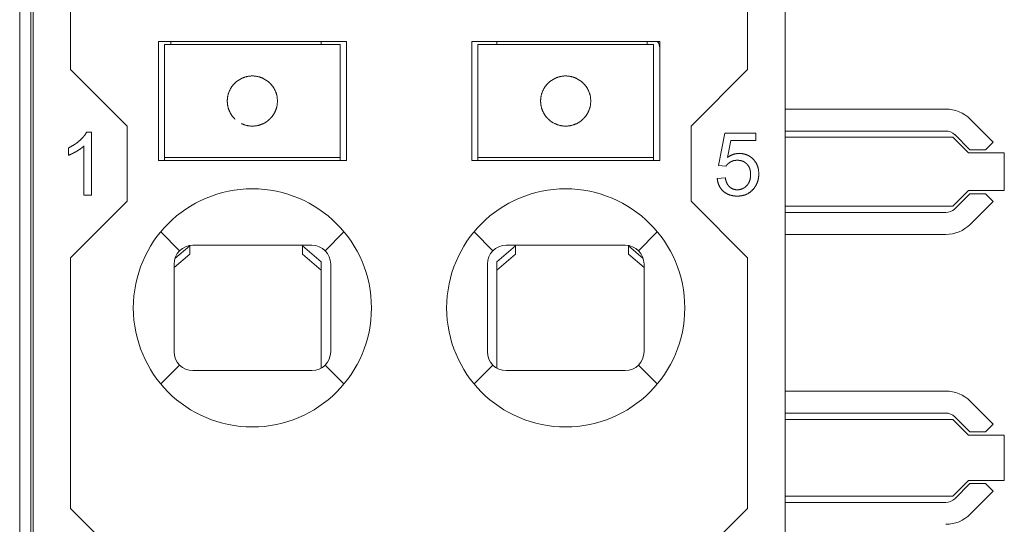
# Model space of a CAD drawing. Header units: millimetres. Extents: x 35 to 385, y -587 to 211.
# Tile 64 of 133: x 209 to 224, y -383 to -375. Entities that reach past the tile are written whole.
import ezdxf

# ---------------------------------------------------------------- set-up
doc = ezdxf.new("R2010")
doc.units = ezdxf.units.MM
doc.layers.add('3', color=7, linetype='Continuous', true_color=0xffffff)

msp = doc.modelspace()

# ---------------------------------------------------------------- linework, layer by layer
at = {"layer": '3', "color": 155, "linetype": 'Continuous', "lineweight": 18}
for p, q in [((208.748, -389.596), (208.748, -372.544)), ((208.961, -372.892), (208.961, -431.292)), ((220.961, -372.892), (220.961, -431.292)), ((208.924, -373.603), (208.924, -421.18)), ((209.56, -375.791), (209.559, -373.888)), ((220.362, -375.791), (220.363, -373.888)), ((210.961, -375.342), (213.961, -375.342)), ((210.961, -377.242), (210.961, -375.342)), ((211.161, -375.392), (211.161, -375.342)), ((213.561, -375.342), (213.561, -375.392)), ((213.961, -375.342), (213.961, -377.242)), ((215.961, -377.242), (215.961, -375.342)), ((215.961, -375.342), (218.961, -375.342)), ((216.361, -375.392), (216.361, -375.342)), ((218.761, -375.342), (218.761, -375.392)), ((218.961, -375.342), (218.961, -377.242)), ((211.061, -375.592), (211.061, -375.392)), ((213.861, -375.392), (211.061, -375.392)), ((213.861, -375.392), (213.861, -375.592)), ((216.061, -375.592), (216.061, -375.392)), ((218.861, -375.392), (216.061, -375.392)), ((218.861, -375.392), (218.861, -375.592)), ((211.061, -375.592), (211.061, -375.737)), ((213.861, -375.592), (213.861, -375.737)), ((216.061, -375.592), (216.061, -375.737)), ((218.861, -375.592), (218.861, -375.737)), ((209.56, -375.791), (210.461, -376.692)), ((211.061, -375.931), (211.061, -375.737)), ((213.861, -375.737), (213.861, -375.931)), ((216.061, -375.931), (216.061, -375.737)), ((218.861, -375.737), (218.861, -375.931)), ((219.461, -376.692), (220.362, -375.791)), ((211.061, -376.001), (211.061, -375.931)), ((213.861, -375.931), (213.861, -376.001)), ((216.061, -376.001), (216.061, -375.931)), ((218.861, -375.931), (218.861, -376.001)), ((211.061, -376.292), (211.061, -376.001)), ((213.861, -376.001), (213.861, -376.292)), ((216.061, -376.292), (216.061, -376.001)), ((218.861, -376.001), (218.861, -376.292)), ((211.061, -376.582), (211.061, -376.292)), ((213.861, -376.292), (213.861, -376.582)), ((216.061, -376.582), (216.061, -376.292)), ((218.861, -376.292), (218.861, -376.582)), ((220.961, -376.42), (223.527, -376.42)), ((211.061, -376.652), (211.061, -376.582)), ((213.861, -376.582), (213.861, -376.652)), ((216.061, -376.652), (216.061, -376.582)), ((218.861, -376.582), (218.861, -376.652)), ((223.916, -376.581), (224.281, -376.946)), ((210.461, -377.89), (210.461, -376.692)), ((211.061, -376.846), (211.061, -376.652)), ((213.861, -376.652), (213.861, -376.846)), ((216.061, -376.846), (216.061, -376.652)), ((218.861, -376.652), (218.861, -376.846)), ((219.461, -376.692), (219.461, -377.89)), ((223.527, -376.77), (220.961, -376.77)), ((209.816, -376.787), (209.895, -376.787)), ((209.895, -376.787), (209.895, -377.792)), ((211.061, -376.846), (211.061, -376.992)), ((213.861, -376.846), (213.861, -376.992)), ((216.061, -376.846), (216.061, -376.992)), ((218.861, -376.846), (218.861, -376.992)), ((219.998, -376.805), (219.901, -377.318)), ((220.495, -376.805), (219.998, -376.805)), ((220.042, -377.191), (220.096, -376.922)), ((220.096, -376.922), (220.495, -376.922)), ((220.495, -376.922), (220.495, -376.805)), ((223.639, -376.87), (220.961, -376.87)), ((223.889, -377.12), (223.639, -376.87)), ((223.91, -377.07), (223.669, -376.828)), ((209.527, -377.157), (209.527, -377.038)), ((209.772, -377.792), (209.772, -377.009)), ((211.061, -377.192), (211.061, -376.992)), ((213.861, -376.992), (213.861, -377.192)), ((216.061, -377.192), (216.061, -376.992)), ((218.861, -376.992), (218.861, -377.192)), ((223.91, -377.07), (224.158, -377.07)), ((224.281, -376.946), (224.158, -377.07)), ((213.961, -377.242), (210.961, -377.242)), ((211.061, -377.192), (213.861, -377.192)), ((211.061, -377.242), (211.061, -377.192)), ((213.861, -377.192), (213.861, -377.242)), ((218.961, -377.242), (215.961, -377.242)), ((216.061, -377.192), (218.861, -377.192)), ((216.061, -377.192), (216.061, -377.242)), ((218.861, -377.192), (218.861, -377.242)), ((223.889, -377.12), (224.46, -377.12)), ((224.46, -377.72), (224.46, -377.12)), ((219.901, -377.318), (220.016, -377.333)), ((220.008, -377.518), (219.879, -377.529)), ((223.639, -377.97), (223.889, -377.72)), ((224.46, -377.72), (223.889, -377.72)), ((209.895, -377.792), (209.772, -377.792)), ((223.669, -378.011), (223.91, -377.77)), ((223.91, -377.77), (224.158, -377.77)), ((224.158, -377.77), (224.281, -377.893)), ((210.461, -377.89), (209.558, -378.793)), ((220.364, -378.793), (219.461, -377.89)), ((220.961, -377.97), (223.639, -377.97)), ((224.281, -377.893), (223.916, -378.259)), ((220.961, -378.07), (223.527, -378.07)), ((223.527, -378.42), (220.961, -378.42)), ((211.223, -378.805), (211.461, -378.603)), ((211.461, -378.65), (211.461, -378.603)), ((211.461, -378.735), (211.461, -378.65)), ((211.511, -378.592), (213.411, -378.592)), ((213.261, -378.603), (213.561, -378.858)), ((213.261, -378.603), (213.261, -378.65)), ((213.261, -378.65), (213.261, -378.735)), ((216.361, -378.858), (216.661, -378.603)), ((216.511, -378.592), (218.411, -378.592)), ((216.661, -378.65), (216.661, -378.603)), ((216.661, -378.735), (216.661, -378.65)), ((218.461, -378.603), (218.698, -378.805)), ((218.461, -378.603), (218.461, -378.65)), ((218.461, -378.65), (218.461, -378.735)), ((209.56, -382.791), (209.558, -378.793)), ((211.461, -378.735), (211.211, -378.947)), ((213.561, -378.99), (213.261, -378.735)), ((216.661, -378.735), (216.361, -378.99)), ((218.711, -378.947), (218.461, -378.735)), ((220.364, -378.793), (220.362, -382.791)), ((211.211, -380.292), (211.211, -378.892)), ((213.561, -378.858), (213.561, -378.99)), ((213.711, -378.892), (213.711, -380.292)), ((216.211, -380.292), (216.211, -378.892)), ((216.361, -378.99), (216.361, -378.858)), ((218.711, -378.892), (218.711, -380.292)), ((213.561, -378.99), (213.561, -380.551)), ((216.361, -380.551), (216.361, -378.99)), ((213.411, -380.592), (211.511, -380.592)), ((218.411, -380.592), (216.511, -380.592)), ((220.961, -380.92), (223.527, -380.92)), ((223.916, -381.081), (224.281, -381.446)), ((223.527, -381.27), (220.961, -381.27)), ((223.91, -381.57), (223.669, -381.328)), ((223.639, -381.37), (220.961, -381.37)), ((223.889, -381.62), (223.639, -381.37)), ((224.281, -381.446), (224.158, -381.57)), ((223.889, -381.62), (224.46, -381.62)), ((223.91, -381.57), (224.158, -381.57)), ((224.46, -382.345), (224.46, -381.62)), ((223.639, -382.595), (223.889, -382.345)), ((223.669, -382.636), (223.91, -382.395)), ((224.46, -382.345), (223.889, -382.345)), ((223.91, -382.395), (224.158, -382.395)), ((224.158, -382.395), (224.281, -382.518)), ((220.961, -382.595), (223.639, -382.595)), ((224.281, -382.518), (223.916, -382.884)), ((223.527, -382.695), (220.961, -382.695)), ((209.56, -382.791), (210.461, -383.692)), ((219.461, -383.692), (220.362, -382.791))]:
    msp.add_line(p, q, dxfattribs=at)
at = {"layer": '3', "color": 155, "linetype": 'Continuous', "lineweight": 13}
for p, q in [((211.061, -375.392), (212.461, -375.392)), ((212.461, -375.392), (213.861, -375.392)), ((216.061, -375.392), (217.461, -375.392)), ((217.461, -375.392), (218.861, -375.392)), ((213.861, -377.192), (211.061, -377.192)), ((218.861, -377.192), (216.061, -377.192)), ((210.998, -378.379), (211.299, -378.679)), ((213.623, -378.679), (213.923, -378.379)), ((215.998, -378.379), (216.299, -378.679)), ((218.623, -378.679), (218.923, -378.379)), ((211.299, -380.504), (210.998, -380.804)), ((213.923, -380.804), (213.623, -380.504)), ((216.299, -380.504), (215.998, -380.804)), ((218.923, -380.804), (218.623, -380.504))]:
    msp.add_line(p, q, dxfattribs=at)
at = {"layer": '3', "color": 155, "linetype": 'Continuous', "lineweight": 18}
for points in [[(212.634, -375.931), (212.631, -375.93), (212.628, -375.928), (212.625, -375.927), (212.621, -375.925), (212.617, -375.923), (212.613, -375.921), (212.608, -375.92), (212.603, -375.918), (212.597, -375.916), (212.592, -375.914), (212.585, -375.911), (212.579, -375.909), (212.572, -375.907), (212.564, -375.905), (212.556, -375.903), (212.548, -375.901), (212.54, -375.899), (212.531, -375.898), (212.521, -375.896), (212.512, -375.895), (212.502, -375.894), (212.492, -375.893), (212.481, -375.892), (212.471, -375.892), (212.461, -375.892), (212.45, -375.892), (212.44, -375.892), (212.43, -375.893), (212.42, -375.894), (212.41, -375.895), (212.4, -375.896), (212.391, -375.898), (212.382, -375.899), (212.373, -375.901), (212.365, -375.903), (212.357, -375.905), (212.35, -375.907), (212.343, -375.909), (212.336, -375.911), (212.33, -375.914), (212.324, -375.916), (212.319, -375.918), (212.314, -375.92), (212.309, -375.921), (212.305, -375.923), (212.301, -375.925), (212.297, -375.927), (212.294, -375.928), (212.291, -375.93), (212.288, -375.931)], [(217.634, -375.931), (217.631, -375.93), (217.628, -375.928), (217.625, -375.927), (217.621, -375.925), (217.617, -375.923), (217.613, -375.921), (217.608, -375.92), (217.603, -375.918), (217.597, -375.916), (217.592, -375.914), (217.585, -375.911), (217.579, -375.909), (217.572, -375.907), (217.564, -375.905), (217.556, -375.903), (217.548, -375.901), (217.54, -375.899), (217.531, -375.898), (217.521, -375.896), (217.512, -375.895), (217.502, -375.894), (217.492, -375.893), (217.481, -375.892), (217.471, -375.892), (217.461, -375.892), (217.45, -375.892), (217.44, -375.892), (217.43, -375.893), (217.42, -375.894), (217.41, -375.895), (217.4, -375.896), (217.391, -375.898), (217.382, -375.899), (217.373, -375.901), (217.365, -375.903), (217.357, -375.905), (217.35, -375.907), (217.343, -375.909), (217.336, -375.911), (217.33, -375.914), (217.324, -375.916), (217.319, -375.918), (217.314, -375.92), (217.309, -375.921), (217.305, -375.923), (217.301, -375.925), (217.297, -375.927), (217.294, -375.928), (217.291, -375.93), (217.288, -375.931)], [(212.061, -376.292), (212.061, -376.283), (212.061, -376.275), (212.062, -376.267), (212.062, -376.258), (212.063, -376.25), (212.064, -376.242), (212.065, -376.234), (212.066, -376.226), (212.068, -376.218), (212.069, -376.21), (212.071, -376.202), (212.073, -376.194), (212.075, -376.187), (212.077, -376.179), (212.079, -376.172), (212.081, -376.165), (212.084, -376.158), (212.086, -376.151), (212.089, -376.144), (212.092, -376.137), (212.095, -376.13), (212.098, -376.124), (212.101, -376.117), (212.104, -376.111), (212.107, -376.105), (212.11, -376.099), (212.113, -376.093), (212.117, -376.088), (212.12, -376.082), (212.123, -376.077), (212.127, -376.071), (212.13, -376.066), (212.134, -376.061), (212.137, -376.057), (212.14, -376.052), (212.144, -376.047), (212.147, -376.043), (212.151, -376.039), (212.154, -376.035), (212.157, -376.031), (212.16, -376.027), (212.164, -376.024), (212.167, -376.02), (212.17, -376.017), (212.173, -376.014), (212.175, -376.011), (212.178, -376.009), (212.181, -376.006), (212.183, -376.004), (212.185, -376.001)], [(212.736, -376.001), (212.738, -376.004), (212.741, -376.006), (212.743, -376.008), (212.746, -376.011), (212.749, -376.014), (212.752, -376.017), (212.755, -376.02), (212.758, -376.024), (212.761, -376.027), (212.764, -376.031), (212.767, -376.035), (212.771, -376.039), (212.774, -376.043), (212.778, -376.047), (212.781, -376.052), (212.784, -376.056), (212.788, -376.061), (212.791, -376.066), (212.795, -376.071), (212.798, -376.076), (212.801, -376.082), (212.805, -376.087), (212.808, -376.093), (212.811, -376.099), (212.814, -376.105), (212.818, -376.111), (212.821, -376.117), (212.824, -376.123), (212.827, -376.13), (212.83, -376.137), (212.832, -376.143), (212.835, -376.15), (212.838, -376.157), (212.84, -376.164), (212.842, -376.172), (212.845, -376.179), (212.847, -376.187), (212.849, -376.194), (212.851, -376.202), (212.852, -376.21), (212.854, -376.218), (212.855, -376.226), (212.857, -376.234), (212.858, -376.242), (212.859, -376.25), (212.859, -376.258), (212.86, -376.266), (212.86, -376.275), (212.861, -376.283), (212.861, -376.292)], [(217.061, -376.292), (217.061, -376.283), (217.061, -376.275), (217.062, -376.267), (217.062, -376.258), (217.063, -376.25), (217.064, -376.242), (217.065, -376.234), (217.066, -376.226), (217.068, -376.218), (217.069, -376.21), (217.071, -376.202), (217.073, -376.194), (217.075, -376.187), (217.077, -376.179), (217.079, -376.172), (217.081, -376.165), (217.084, -376.158), (217.086, -376.151), (217.089, -376.144), (217.092, -376.137), (217.095, -376.13), (217.098, -376.124), (217.101, -376.117), (217.104, -376.111), (217.107, -376.105), (217.11, -376.099), (217.113, -376.093), (217.117, -376.088), (217.12, -376.082), (217.123, -376.077), (217.127, -376.071), (217.13, -376.066), (217.134, -376.061), (217.137, -376.057), (217.14, -376.052), (217.144, -376.047), (217.147, -376.043), (217.151, -376.039), (217.154, -376.035), (217.157, -376.031), (217.16, -376.027), (217.164, -376.024), (217.167, -376.02), (217.17, -376.017), (217.173, -376.014), (217.175, -376.011), (217.178, -376.009), (217.181, -376.006), (217.183, -376.004), (217.185, -376.001)], [(217.736, -376.001), (217.738, -376.004), (217.741, -376.006), (217.743, -376.008), (217.746, -376.011), (217.749, -376.014), (217.752, -376.017), (217.755, -376.02), (217.758, -376.024), (217.761, -376.027), (217.764, -376.031), (217.767, -376.035), (217.771, -376.039), (217.774, -376.043), (217.778, -376.047), (217.781, -376.052), (217.784, -376.056), (217.788, -376.061), (217.791, -376.066), (217.795, -376.071), (217.798, -376.076), (217.801, -376.082), (217.805, -376.087), (217.808, -376.093), (217.811, -376.099), (217.814, -376.105), (217.818, -376.111), (217.821, -376.117), (217.824, -376.123), (217.827, -376.13), (217.83, -376.137), (217.832, -376.143), (217.835, -376.15), (217.838, -376.157), (217.84, -376.164), (217.842, -376.172), (217.845, -376.179), (217.847, -376.187), (217.849, -376.194), (217.851, -376.202), (217.852, -376.21), (217.854, -376.218), (217.855, -376.226), (217.857, -376.234), (217.858, -376.242), (217.859, -376.25), (217.859, -376.258), (217.86, -376.266), (217.86, -376.275), (217.861, -376.283), (217.861, -376.292)], [(212.185, -376.582), (212.183, -376.579), (212.181, -376.577), (212.178, -376.575), (212.175, -376.572), (212.173, -376.569), (212.17, -376.566), (212.167, -376.563), (212.164, -376.559), (212.161, -376.556), (212.157, -376.552), (212.154, -376.548), (212.151, -376.544), (212.147, -376.54), (212.144, -376.536), (212.14, -376.531), (212.137, -376.527), (212.134, -376.522), (212.13, -376.517), (212.127, -376.512), (212.123, -376.507), (212.12, -376.501), (212.117, -376.496), (212.113, -376.49), (212.11, -376.484), (212.107, -376.478), (212.104, -376.472), (212.101, -376.466), (212.098, -376.46), (212.095, -376.453), (212.092, -376.446), (212.089, -376.44), (212.087, -376.433), (212.084, -376.426), (212.081, -376.419), (212.079, -376.411), (212.077, -376.404), (212.075, -376.396), (212.073, -376.389), (212.071, -376.381), (212.069, -376.373), (212.068, -376.365), (212.066, -376.357), (212.065, -376.349), (212.064, -376.341), (212.063, -376.333), (212.062, -376.325), (212.062, -376.317), (212.061, -376.308), (212.061, -376.3), (212.061, -376.292)], [(212.861, -376.292), (212.861, -376.3), (212.86, -376.308), (212.86, -376.316), (212.859, -376.325), (212.859, -376.333), (212.858, -376.341), (212.857, -376.349), (212.855, -376.357), (212.854, -376.365), (212.852, -376.373), (212.851, -376.381), (212.849, -376.389), (212.847, -376.396), (212.845, -376.404), (212.842, -376.411), (212.84, -376.418), (212.838, -376.425), (212.835, -376.432), (212.832, -376.439), (212.83, -376.446), (212.827, -376.453), (212.824, -376.459), (212.821, -376.466), (212.818, -376.472), (212.815, -376.478), (212.811, -376.484), (212.808, -376.49), (212.805, -376.495), (212.801, -376.501), (212.798, -376.506), (212.795, -376.512), (212.791, -376.517), (212.788, -376.522), (212.784, -376.526), (212.781, -376.531), (212.778, -376.536), (212.774, -376.54), (212.771, -376.544), (212.768, -376.548), (212.764, -376.552), (212.761, -376.556), (212.758, -376.559), (212.755, -376.563), (212.752, -376.566), (212.749, -376.569), (212.746, -376.572), (212.743, -376.574), (212.741, -376.577), (212.738, -376.579), (212.736, -376.582)], [(217.185, -376.582), (217.183, -376.579), (217.181, -376.577), (217.178, -376.575), (217.175, -376.572), (217.173, -376.569), (217.17, -376.566), (217.167, -376.563), (217.164, -376.559), (217.161, -376.556), (217.157, -376.552), (217.154, -376.548), (217.151, -376.544), (217.147, -376.54), (217.144, -376.536), (217.14, -376.531), (217.137, -376.527), (217.134, -376.522), (217.13, -376.517), (217.127, -376.512), (217.123, -376.507), (217.12, -376.501), (217.117, -376.496), (217.113, -376.49), (217.11, -376.484), (217.107, -376.478), (217.104, -376.472), (217.101, -376.466), (217.098, -376.46), (217.095, -376.453), (217.092, -376.446), (217.089, -376.44), (217.087, -376.433), (217.084, -376.426), (217.081, -376.419), (217.079, -376.411), (217.077, -376.404), (217.075, -376.396), (217.073, -376.389), (217.071, -376.381), (217.069, -376.373), (217.068, -376.365), (217.066, -376.357), (217.065, -376.349), (217.064, -376.341), (217.063, -376.333), (217.062, -376.325), (217.062, -376.317), (217.061, -376.308), (217.061, -376.3), (217.061, -376.292)], [(217.861, -376.292), (217.861, -376.3), (217.86, -376.308), (217.86, -376.316), (217.859, -376.325), (217.859, -376.333), (217.858, -376.341), (217.857, -376.349), (217.855, -376.357), (217.854, -376.365), (217.852, -376.373), (217.851, -376.381), (217.849, -376.389), (217.847, -376.396), (217.845, -376.404), (217.842, -376.411), (217.84, -376.418), (217.838, -376.425), (217.835, -376.432), (217.832, -376.439), (217.83, -376.446), (217.827, -376.453), (217.824, -376.459), (217.821, -376.466), (217.818, -376.472), (217.815, -376.478), (217.811, -376.484), (217.808, -376.49), (217.805, -376.495), (217.801, -376.501), (217.798, -376.506), (217.795, -376.512), (217.791, -376.517), (217.788, -376.522), (217.784, -376.526), (217.781, -376.531), (217.778, -376.536), (217.774, -376.54), (217.771, -376.544), (217.768, -376.548), (217.764, -376.552), (217.761, -376.556), (217.758, -376.559), (217.755, -376.563), (217.752, -376.566), (217.749, -376.569), (217.746, -376.572), (217.743, -376.574), (217.741, -376.577), (217.738, -376.579), (217.736, -376.582)], [(212.288, -376.652), (212.291, -376.653), (212.294, -376.655), (212.297, -376.656), (212.301, -376.658), (212.305, -376.66), (212.309, -376.662), (212.314, -376.663), (212.319, -376.665), (212.324, -376.667), (212.33, -376.669), (212.336, -376.672), (212.343, -376.674), (212.35, -376.676), (212.357, -376.678), (212.365, -376.68), (212.373, -376.682), (212.382, -376.684), (212.391, -376.685), (212.4, -376.687), (212.41, -376.688), (212.42, -376.689), (212.43, -376.69), (212.44, -376.691), (212.45, -376.691), (212.461, -376.692), (212.471, -376.691), (212.481, -376.691), (212.492, -376.69), (212.502, -376.689), (212.512, -376.688), (212.521, -376.687), (212.531, -376.685), (212.54, -376.684), (212.548, -376.682), (212.556, -376.68), (212.564, -376.678), (212.572, -376.676), (212.579, -376.674), (212.585, -376.672), (212.592, -376.669), (212.597, -376.667), (212.603, -376.665), (212.608, -376.663), (212.613, -376.662), (212.617, -376.66), (212.621, -376.658), (212.625, -376.656), (212.628, -376.655), (212.631, -376.653), (212.634, -376.652)], [(217.288, -376.652), (217.291, -376.653), (217.294, -376.655), (217.297, -376.656), (217.301, -376.658), (217.305, -376.66), (217.309, -376.662), (217.314, -376.663), (217.319, -376.665), (217.324, -376.667), (217.33, -376.669), (217.336, -376.672), (217.343, -376.674), (217.35, -376.676), (217.357, -376.678), (217.365, -376.68), (217.373, -376.682), (217.382, -376.684), (217.391, -376.685), (217.4, -376.687), (217.41, -376.688), (217.42, -376.689), (217.43, -376.69), (217.44, -376.691), (217.45, -376.691), (217.461, -376.692), (217.471, -376.691), (217.481, -376.691), (217.492, -376.69), (217.502, -376.689), (217.512, -376.688), (217.521, -376.687), (217.531, -376.685), (217.54, -376.684), (217.548, -376.682), (217.556, -376.68), (217.564, -376.678), (217.572, -376.676), (217.579, -376.674), (217.585, -376.672), (217.592, -376.669), (217.597, -376.667), (217.603, -376.665), (217.608, -376.663), (217.613, -376.662), (217.617, -376.66), (217.621, -376.658), (217.625, -376.656), (217.628, -376.655), (217.631, -376.653), (217.634, -376.652)], [(209.707, -376.921), (209.704, -376.924), (209.7, -376.927), (209.697, -376.929), (209.694, -376.932), (209.691, -376.935), (209.688, -376.937), (209.684, -376.94), (209.681, -376.943), (209.678, -376.945), (209.675, -376.948), (209.671, -376.951), (209.668, -376.953), (209.665, -376.956), (209.661, -376.958), (209.658, -376.961), (209.654, -376.963), (209.651, -376.966), (209.647, -376.968), (209.644, -376.971), (209.641, -376.973), (209.637, -376.976), (209.633, -376.978), (209.63, -376.98), (209.626, -376.983), (209.623, -376.985), (209.619, -376.987), (209.616, -376.99), (209.612, -376.992), (209.608, -376.994), (209.604, -376.997), (209.601, -376.999), (209.597, -377.001), (209.593, -377.003), (209.59, -377.006), (209.586, -377.008), (209.582, -377.01), (209.578, -377.012), (209.574, -377.014), (209.57, -377.016), (209.567, -377.018), (209.563, -377.02), (209.559, -377.023), (209.555, -377.025), (209.551, -377.027), (209.547, -377.029), (209.543, -377.031), (209.539, -377.033), (209.535, -377.035), (209.531, -377.037), (209.527, -377.038)], [(209.816, -376.787), (209.814, -376.79), (209.813, -376.793), (209.812, -376.795), (209.81, -376.798), (209.809, -376.801), (209.807, -376.803), (209.806, -376.806), (209.804, -376.808), (209.803, -376.811), (209.801, -376.814), (209.799, -376.816), (209.798, -376.819), (209.796, -376.822), (209.794, -376.824), (209.792, -376.827), (209.79, -376.83), (209.789, -376.832), (209.787, -376.835), (209.785, -376.838), (209.783, -376.84), (209.781, -376.843), (209.779, -376.845), (209.777, -376.848), (209.774, -376.851), (209.772, -376.853), (209.77, -376.856), (209.768, -376.859), (209.766, -376.862), (209.763, -376.864), (209.761, -376.867), (209.759, -376.87), (209.756, -376.872), (209.754, -376.875), (209.751, -376.878), (209.749, -376.88), (209.746, -376.883), (209.744, -376.886), (209.741, -376.888), (209.738, -376.891), (209.736, -376.894), (209.733, -376.897), (209.73, -376.899), (209.727, -376.902), (209.724, -376.905), (209.722, -376.907), (209.719, -376.91), (209.716, -376.913), (209.713, -376.916), (209.71, -376.918), (209.707, -376.921)], [(209.527, -377.157), (209.529, -377.156), (209.531, -377.155), (209.533, -377.155), (209.536, -377.154), (209.538, -377.153), (209.541, -377.152), (209.543, -377.151), (209.545, -377.15), (209.548, -377.149), (209.55, -377.148), (209.552, -377.147), (209.555, -377.146), (209.557, -377.145), (209.56, -377.144), (209.562, -377.143), (209.565, -377.142), (209.567, -377.141), (209.57, -377.139), (209.572, -377.138), (209.575, -377.137), (209.577, -377.136), (209.58, -377.135), (209.582, -377.134), (209.585, -377.132), (209.587, -377.131), (209.59, -377.13), (209.593, -377.128), (209.595, -377.127), (209.598, -377.126), (209.601, -377.125), (209.603, -377.123), (209.606, -377.122), (209.608, -377.12), (209.611, -377.119), (209.614, -377.118), (209.617, -377.116), (209.619, -377.115), (209.622, -377.113), (209.625, -377.112), (209.627, -377.11), (209.63, -377.109), (209.633, -377.107), (209.636, -377.105), (209.639, -377.104), (209.641, -377.102), (209.644, -377.101), (209.647, -377.099), (209.65, -377.097), (209.653, -377.096), (209.656, -377.094)], [(209.656, -377.094), (209.658, -377.092), (209.661, -377.091), (209.664, -377.089), (209.667, -377.087), (209.67, -377.085), (209.672, -377.084), (209.675, -377.082), (209.678, -377.08), (209.68, -377.079), (209.683, -377.077), (209.686, -377.075), (209.688, -377.074), (209.691, -377.072), (209.694, -377.07), (209.696, -377.069), (209.699, -377.067), (209.701, -377.065), (209.704, -377.064), (209.706, -377.062), (209.709, -377.06), (209.711, -377.058), (209.713, -377.057), (209.716, -377.055), (209.718, -377.053), (209.72, -377.052), (209.723, -377.05), (209.725, -377.048), (209.727, -377.047), (209.73, -377.045), (209.732, -377.043), (209.734, -377.042), (209.736, -377.04), (209.738, -377.038), (209.741, -377.036), (209.743, -377.035), (209.745, -377.033), (209.747, -377.031), (209.749, -377.03), (209.751, -377.028), (209.753, -377.026), (209.755, -377.025), (209.757, -377.023), (209.759, -377.021), (209.761, -377.019), (209.763, -377.018), (209.765, -377.016), (209.767, -377.014), (209.768, -377.013), (209.77, -377.011), (209.772, -377.009)], [(220.231, -377.128), (220.227, -377.128), (220.223, -377.128), (220.219, -377.128), (220.215, -377.128), (220.211, -377.129), (220.208, -377.129), (220.204, -377.129), (220.2, -377.13), (220.196, -377.13), (220.192, -377.13), (220.188, -377.131), (220.184, -377.132), (220.18, -377.132), (220.176, -377.133), (220.173, -377.134), (220.169, -377.134), (220.165, -377.135), (220.161, -377.136), (220.157, -377.137), (220.153, -377.138), (220.15, -377.139), (220.146, -377.14), (220.142, -377.141), (220.138, -377.142), (220.134, -377.144), (220.131, -377.145), (220.127, -377.146), (220.123, -377.148), (220.119, -377.149), (220.116, -377.151), (220.112, -377.152), (220.108, -377.154), (220.104, -377.155), (220.101, -377.157), (220.097, -377.159), (220.093, -377.161), (220.09, -377.162), (220.086, -377.164), (220.082, -377.166), (220.079, -377.168), (220.075, -377.17), (220.071, -377.172), (220.068, -377.174), (220.064, -377.177), (220.06, -377.179), (220.057, -377.181), (220.053, -377.183), (220.049, -377.186), (220.046, -377.188), (220.042, -377.191)], [(220.091, -377.264), (220.093, -377.262), (220.095, -377.261), (220.097, -377.26), (220.099, -377.259), (220.101, -377.259), (220.103, -377.258), (220.105, -377.257), (220.107, -377.256), (220.109, -377.255), (220.111, -377.254), (220.113, -377.253), (220.115, -377.252), (220.117, -377.252), (220.119, -377.251), (220.121, -377.25), (220.123, -377.249), (220.125, -377.249), (220.127, -377.248), (220.129, -377.247), (220.131, -377.246), (220.133, -377.246), (220.135, -377.245), (220.137, -377.245), (220.139, -377.244), (220.141, -377.243), (220.144, -377.243), (220.146, -377.242), (220.148, -377.242), (220.15, -377.241), (220.152, -377.241), (220.154, -377.241), (220.157, -377.24), (220.159, -377.24), (220.161, -377.239), (220.163, -377.239), (220.166, -377.239), (220.168, -377.238), (220.17, -377.238), (220.172, -377.238), (220.175, -377.238), (220.177, -377.237), (220.179, -377.237), (220.182, -377.237), (220.184, -377.237), (220.186, -377.237), (220.189, -377.237), (220.191, -377.237), (220.194, -377.236), (220.196, -377.236), (220.198, -377.236)], [(220.198, -377.236), (220.202, -377.236), (220.205, -377.236), (220.209, -377.237), (220.212, -377.237), (220.216, -377.237), (220.219, -377.237), (220.222, -377.237), (220.226, -377.238), (220.229, -377.238), (220.232, -377.239), (220.236, -377.239), (220.239, -377.239), (220.243, -377.24), (220.246, -377.241), (220.249, -377.241), (220.253, -377.242), (220.256, -377.243), (220.259, -377.244), (220.262, -377.244), (220.266, -377.245), (220.269, -377.246), (220.272, -377.247), (220.276, -377.248), (220.279, -377.25), (220.282, -377.251), (220.285, -377.252), (220.288, -377.253), (220.291, -377.255), (220.295, -377.256), (220.298, -377.257), (220.301, -377.259), (220.304, -377.261), (220.307, -377.262), (220.31, -377.264), (220.312, -377.265), (220.315, -377.267), (220.318, -377.269), (220.321, -377.271), (220.324, -377.273), (220.327, -377.275), (220.329, -377.277), (220.332, -377.279), (220.335, -377.281), (220.337, -377.283), (220.34, -377.285), (220.343, -377.288), (220.345, -377.29), (220.348, -377.292), (220.35, -377.295), (220.352, -377.297)], [(220.452, -377.219), (220.448, -377.215), (220.445, -377.212), (220.441, -377.208), (220.437, -377.205), (220.434, -377.202), (220.43, -377.198), (220.426, -377.195), (220.422, -377.192), (220.418, -377.189), (220.414, -377.186), (220.411, -377.183), (220.407, -377.181), (220.403, -377.178), (220.399, -377.175), (220.394, -377.173), (220.39, -377.17), (220.386, -377.168), (220.382, -377.165), (220.378, -377.163), (220.374, -377.161), (220.369, -377.159), (220.365, -377.157), (220.361, -377.155), (220.356, -377.153), (220.352, -377.151), (220.347, -377.149), (220.343, -377.147), (220.339, -377.146), (220.334, -377.144), (220.329, -377.143), (220.325, -377.141), (220.32, -377.14), (220.316, -377.139), (220.311, -377.137), (220.306, -377.136), (220.301, -377.135), (220.297, -377.134), (220.292, -377.133), (220.287, -377.132), (220.282, -377.132), (220.277, -377.131), (220.272, -377.13), (220.267, -377.13), (220.262, -377.129), (220.257, -377.129), (220.252, -377.129), (220.247, -377.128), (220.242, -377.128), (220.236, -377.128), (220.231, -377.128)], [(220.542, -377.452), (220.542, -377.446), (220.542, -377.441), (220.542, -377.435), (220.542, -377.43), (220.541, -377.424), (220.541, -377.419), (220.54, -377.413), (220.54, -377.408), (220.539, -377.402), (220.539, -377.397), (220.538, -377.392), (220.537, -377.387), (220.536, -377.381), (220.535, -377.376), (220.534, -377.371), (220.533, -377.366), (220.532, -377.361), (220.531, -377.356), (220.529, -377.351), (220.528, -377.346), (220.526, -377.342), (220.525, -377.337), (220.523, -377.332), (220.521, -377.327), (220.52, -377.323), (220.518, -377.318), (220.516, -377.313), (220.514, -377.309), (220.512, -377.304), (220.51, -377.3), (220.508, -377.295), (220.505, -377.291), (220.503, -377.287), (220.501, -377.282), (220.498, -377.278), (220.496, -377.274), (220.493, -377.27), (220.49, -377.265), (220.487, -377.261), (220.485, -377.257), (220.482, -377.253), (220.479, -377.249), (220.476, -377.245), (220.472, -377.241), (220.469, -377.238), (220.466, -377.234), (220.463, -377.23), (220.459, -377.226), (220.456, -377.222), (220.452, -377.219)], [(220.016, -377.333), (220.017, -377.332), (220.018, -377.33), (220.019, -377.328), (220.02, -377.327), (220.022, -377.325), (220.023, -377.324), (220.024, -377.322), (220.025, -377.321), (220.026, -377.319), (220.027, -377.317), (220.028, -377.316), (220.03, -377.314), (220.031, -377.313), (220.032, -377.311), (220.033, -377.31), (220.035, -377.308), (220.036, -377.307), (220.037, -377.305), (220.039, -377.304), (220.04, -377.303), (220.041, -377.301), (220.043, -377.3), (220.044, -377.298), (220.046, -377.297), (220.047, -377.296), (220.049, -377.294), (220.05, -377.293), (220.052, -377.291), (220.053, -377.29), (220.055, -377.289), (220.056, -377.287), (220.058, -377.286), (220.06, -377.285), (220.061, -377.283), (220.063, -377.282), (220.065, -377.281), (220.067, -377.279), (220.068, -377.278), (220.07, -377.277), (220.072, -377.276), (220.074, -377.274), (220.076, -377.273), (220.077, -377.272), (220.079, -377.271), (220.081, -377.269), (220.083, -377.268), (220.085, -377.267), (220.087, -377.266), (220.089, -377.265), (220.091, -377.264)], [(220.352, -377.297), (220.355, -377.3), (220.357, -377.303), (220.36, -377.305), (220.362, -377.308), (220.364, -377.311), (220.367, -377.314), (220.369, -377.316), (220.371, -377.319), (220.373, -377.322), (220.375, -377.325), (220.377, -377.328), (220.379, -377.331), (220.381, -377.334), (220.383, -377.337), (220.384, -377.341), (220.386, -377.344), (220.388, -377.347), (220.389, -377.35), (220.391, -377.354), (220.392, -377.357), (220.394, -377.36), (220.395, -377.364), (220.396, -377.367), (220.398, -377.37), (220.399, -377.374), (220.4, -377.377), (220.401, -377.381), (220.402, -377.384), (220.403, -377.388), (220.404, -377.391), (220.405, -377.395), (220.405, -377.398), (220.406, -377.402), (220.407, -377.405), (220.407, -377.409), (220.408, -377.412), (220.409, -377.416), (220.409, -377.419), (220.41, -377.423), (220.41, -377.427), (220.41, -377.43), (220.411, -377.434), (220.411, -377.437), (220.411, -377.441), (220.412, -377.445), (220.412, -377.448), (220.412, -377.452), (220.412, -377.456), (220.412, -377.459), (220.412, -377.463)], [(219.879, -377.529), (219.88, -377.534), (219.88, -377.539), (219.881, -377.544), (219.882, -377.549), (219.882, -377.554), (219.883, -377.559), (219.884, -377.564), (219.885, -377.568), (219.886, -377.573), (219.887, -377.578), (219.888, -377.582), (219.889, -377.587), (219.891, -377.592), (219.892, -377.596), (219.893, -377.601), (219.895, -377.605), (219.896, -377.609), (219.898, -377.614), (219.899, -377.618), (219.901, -377.622), (219.903, -377.627), (219.904, -377.631), (219.906, -377.635), (219.908, -377.639), (219.91, -377.643), (219.912, -377.647), (219.914, -377.651), (219.916, -377.655), (219.918, -377.659), (219.92, -377.663), (219.923, -377.667), (219.925, -377.671), (219.927, -377.674), (219.93, -377.678), (219.932, -377.682), (219.935, -377.685), (219.938, -377.689), (219.94, -377.692), (219.943, -377.696), (219.946, -377.699), (219.949, -377.703), (219.952, -377.706), (219.955, -377.71), (219.958, -377.713), (219.961, -377.716), (219.964, -377.719), (219.967, -377.723), (219.971, -377.726), (219.974, -377.729), (219.977, -377.732)], [(220.074, -377.66), (220.072, -377.658), (220.071, -377.657), (220.069, -377.655), (220.067, -377.653), (220.065, -377.651), (220.063, -377.649), (220.062, -377.647), (220.06, -377.645), (220.058, -377.643), (220.057, -377.641), (220.055, -377.639), (220.053, -377.637), (220.052, -377.635), (220.05, -377.632), (220.048, -377.63), (220.047, -377.628), (220.045, -377.625), (220.044, -377.623), (220.042, -377.621), (220.041, -377.618), (220.039, -377.615), (220.038, -377.613), (220.036, -377.61), (220.035, -377.608), (220.034, -377.605), (220.032, -377.602), (220.031, -377.599), (220.03, -377.596), (220.028, -377.593), (220.027, -377.59), (220.026, -377.587), (220.025, -377.584), (220.024, -377.581), (220.022, -377.578), (220.021, -377.574), (220.02, -377.571), (220.019, -377.567), (220.018, -377.564), (220.017, -377.56), (220.016, -377.557), (220.015, -377.553), (220.014, -377.55), (220.013, -377.546), (220.013, -377.542), (220.012, -377.538), (220.011, -377.534), (220.01, -377.53), (220.009, -377.526), (220.009, -377.522), (220.008, -377.518)], [(220.412, -377.463), (220.412, -377.467), (220.412, -377.471), (220.412, -377.474), (220.412, -377.478), (220.411, -377.482), (220.411, -377.486), (220.411, -377.49), (220.411, -377.494), (220.41, -377.497), (220.41, -377.501), (220.41, -377.505), (220.409, -377.509), (220.409, -377.513), (220.408, -377.516), (220.407, -377.52), (220.407, -377.524), (220.406, -377.528), (220.405, -377.531), (220.404, -377.535), (220.404, -377.539), (220.403, -377.543), (220.402, -377.546), (220.401, -377.55), (220.399, -377.554), (220.398, -377.557), (220.397, -377.561), (220.396, -377.565), (220.395, -377.568), (220.393, -377.572), (220.392, -377.576), (220.39, -377.579), (220.389, -377.583), (220.387, -377.586), (220.385, -377.59), (220.384, -377.593), (220.382, -377.596), (220.38, -377.6), (220.378, -377.603), (220.376, -377.606), (220.374, -377.61), (220.372, -377.613), (220.37, -377.616), (220.368, -377.619), (220.366, -377.622), (220.363, -377.625), (220.361, -377.629), (220.358, -377.632), (220.356, -377.635), (220.353, -377.637), (220.351, -377.64)], [(220.463, -377.687), (220.467, -377.683), (220.47, -377.679), (220.473, -377.675), (220.475, -377.671), (220.478, -377.667), (220.481, -377.663), (220.484, -377.658), (220.487, -377.654), (220.489, -377.65), (220.492, -377.646), (220.494, -377.642), (220.497, -377.637), (220.499, -377.633), (220.501, -377.629), (220.503, -377.624), (220.506, -377.62), (220.508, -377.615), (220.51, -377.611), (220.512, -377.606), (220.514, -377.602), (220.516, -377.597), (220.517, -377.593), (220.519, -377.588), (220.521, -377.583), (220.522, -377.579), (220.524, -377.574), (220.525, -377.569), (220.527, -377.565), (220.528, -377.56), (220.53, -377.555), (220.531, -377.55), (220.532, -377.545), (220.533, -377.54), (220.534, -377.535), (220.535, -377.53), (220.536, -377.525), (220.537, -377.52), (220.538, -377.515), (220.538, -377.51), (220.539, -377.505), (220.54, -377.5), (220.54, -377.495), (220.541, -377.489), (220.541, -377.484), (220.541, -377.479), (220.542, -377.473), (220.542, -377.468), (220.542, -377.463), (220.542, -377.457), (220.542, -377.452)], [(220.201, -377.707), (220.198, -377.707), (220.195, -377.707), (220.192, -377.707), (220.189, -377.707), (220.187, -377.707), (220.184, -377.706), (220.181, -377.706), (220.178, -377.706), (220.176, -377.706), (220.173, -377.705), (220.17, -377.705), (220.167, -377.705), (220.165, -377.704), (220.162, -377.704), (220.159, -377.703), (220.157, -377.702), (220.154, -377.702), (220.151, -377.701), (220.149, -377.701), (220.146, -377.7), (220.143, -377.699), (220.141, -377.698), (220.138, -377.697), (220.135, -377.697), (220.133, -377.696), (220.13, -377.695), (220.128, -377.694), (220.125, -377.693), (220.123, -377.692), (220.12, -377.69), (220.118, -377.689), (220.115, -377.688), (220.113, -377.687), (220.11, -377.685), (220.108, -377.684), (220.106, -377.683), (220.103, -377.681), (220.101, -377.68), (220.098, -377.678), (220.096, -377.677), (220.094, -377.675), (220.092, -377.674), (220.089, -377.672), (220.087, -377.671), (220.085, -377.669), (220.083, -377.667), (220.081, -377.665), (220.078, -377.664), (220.076, -377.662), (220.074, -377.66)], [(220.351, -377.64), (220.348, -377.643), (220.346, -377.645), (220.344, -377.648), (220.341, -377.65), (220.339, -377.652), (220.336, -377.655), (220.334, -377.657), (220.331, -377.659), (220.329, -377.661), (220.326, -377.664), (220.323, -377.666), (220.321, -377.668), (220.318, -377.67), (220.315, -377.672), (220.313, -377.674), (220.31, -377.676), (220.307, -377.677), (220.304, -377.679), (220.301, -377.681), (220.298, -377.683), (220.295, -377.684), (220.292, -377.686), (220.289, -377.687), (220.286, -377.689), (220.283, -377.69), (220.28, -377.692), (220.277, -377.693), (220.274, -377.694), (220.27, -377.695), (220.267, -377.696), (220.264, -377.697), (220.261, -377.698), (220.258, -377.699), (220.254, -377.7), (220.251, -377.701), (220.248, -377.702), (220.245, -377.703), (220.241, -377.703), (220.238, -377.704), (220.235, -377.704), (220.231, -377.705), (220.228, -377.705), (220.224, -377.706), (220.221, -377.706), (220.218, -377.706), (220.214, -377.707), (220.211, -377.707), (220.207, -377.707), (220.204, -377.707), (220.201, -377.707)], [(220.201, -377.808), (220.207, -377.808), (220.214, -377.808), (220.22, -377.808), (220.227, -377.807), (220.233, -377.807), (220.239, -377.806), (220.246, -377.806), (220.252, -377.805), (220.258, -377.804), (220.264, -377.803), (220.27, -377.802), (220.276, -377.801), (220.282, -377.8), (220.288, -377.799), (220.294, -377.797), (220.3, -377.796), (220.305, -377.794), (220.311, -377.792), (220.317, -377.791), (220.322, -377.789), (220.328, -377.787), (220.333, -377.785), (220.339, -377.782), (220.344, -377.78), (220.349, -377.778), (220.354, -377.775), (220.36, -377.773), (220.365, -377.77), (220.37, -377.767), (220.375, -377.764), (220.38, -377.761), (220.385, -377.758), (220.39, -377.755), (220.394, -377.752), (220.399, -377.749), (220.404, -377.745), (220.408, -377.742), (220.413, -377.738), (220.417, -377.734), (220.422, -377.731), (220.426, -377.727), (220.431, -377.723), (220.435, -377.718), (220.439, -377.714), (220.443, -377.71), (220.447, -377.705), (220.452, -377.701), (220.456, -377.696), (220.46, -377.692), (220.463, -377.687)], [(219.977, -377.732), (219.981, -377.735), (219.984, -377.738), (219.988, -377.741), (219.991, -377.744), (219.995, -377.746), (219.999, -377.749), (220.002, -377.752), (220.006, -377.754), (220.01, -377.757), (220.014, -377.759), (220.018, -377.762), (220.022, -377.764), (220.026, -377.766), (220.03, -377.769), (220.034, -377.771), (220.038, -377.773), (220.042, -377.775), (220.046, -377.777), (220.05, -377.779), (220.054, -377.781), (220.059, -377.782), (220.063, -377.784), (220.067, -377.786), (220.072, -377.787), (220.076, -377.789), (220.081, -377.791), (220.085, -377.792), (220.09, -377.793), (220.094, -377.795), (220.099, -377.796), (220.104, -377.797), (220.108, -377.798), (220.113, -377.799), (220.118, -377.8), (220.123, -377.801), (220.128, -377.802), (220.133, -377.803), (220.138, -377.804), (220.143, -377.804), (220.148, -377.805), (220.153, -377.806), (220.158, -377.806), (220.163, -377.807), (220.168, -377.807), (220.174, -377.807), (220.179, -377.808), (220.184, -377.808), (220.19, -377.808), (220.195, -377.808), (220.201, -377.808)]]:
    msp.add_lwpolyline(points, dxfattribs=at)
for centre, radius, start, end in [((218.811, -375.442), 0.15, 0, 41.8106), ((223.527, -376.97), 0.55, 45, 90), ((223.527, -376.97), 0.2, 45, 90), ((212.461, -379.592), 1.9, 90, 270), ((212.461, -379.592), 1.9, 270, 90), ((217.461, -379.592), 1.9, 90, 270), ((217.461, -379.592), 1.9, 270, 90), ((223.527, -377.87), 0.2, 270, 315), ((223.527, -377.87), 0.55, 270, 315), ((211.511, -378.892), 0.3, 90, 180), ((213.411, -378.892), 0.3, 0, 90), ((216.511, -378.892), 0.3, 90, 180), ((218.411, -378.892), 0.3, 0, 90), ((211.511, -380.292), 0.3, 180, 270), ((213.411, -380.292), 0.3, 270, 0), ((216.511, -380.292), 0.3, 180, 270), ((218.411, -380.292), 0.3, 270, 0), ((223.527, -381.47), 0.55, 45, 90), ((223.527, -381.47), 0.2, 45, 90), ((223.527, -382.495), 0.2, 270, 315), ((223.527, -382.495), 0.55, 270, 315)]:
    msp.add_arc(centre, radius, start, end, dxfattribs=at)
for centre, major_axis, start_param, end_param in [((212.461, -376.292), (-0.237, 0.322), 6.094887, 6.40731), ((212.461, -376.292), (-0.321, 0.239), 4.59355, 4.905973), ((217.461, -376.292), (-0.237, 0.322), 6.094887, 6.40731), ((217.461, -376.292), (-0.321, 0.239), 4.59355, 4.905973), ((212.461, -376.292), (-0.232, 0.326), 2.970117, 3.282539), ((217.461, -376.292), (-0.326, 0.232), 1.428633, 1.741055), ((217.461, -376.292), (-0.232, 0.326), 2.970117, 3.282539)]:
    msp.add_ellipse(centre, major_axis=major_axis, ratio=1, start_param=start_param, end_param=end_param, dxfattribs=at)

doc.saveas('drawing.dxf')
